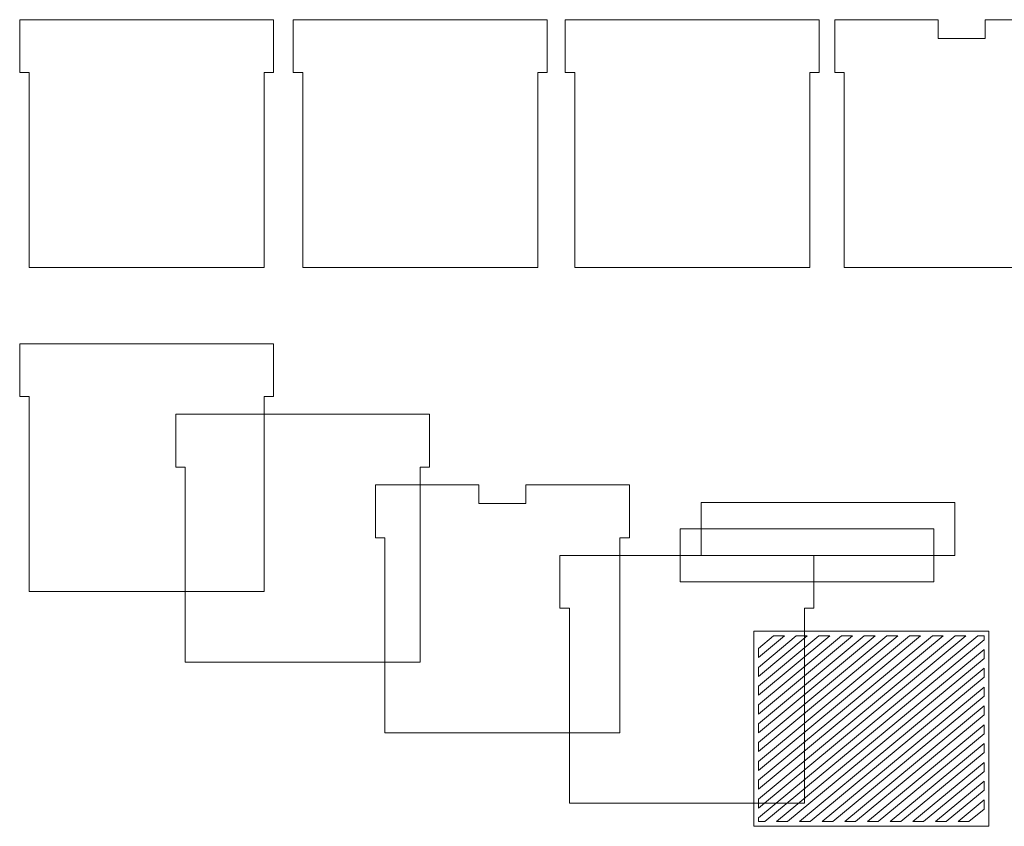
# Model space of a CAD drawing. Header units: millimetres. Extents: x -1146 to 1019, y -763 to 979.
# Tile 50 of 143: x -23 to 99, y -585 to -485. Entities that reach past the tile are written whole.
import ezdxf

# ---------------------------------------------------------------- set-up
doc = ezdxf.new("R2010")
doc.units = ezdxf.units.MM
doc.header["$MEASUREMENT"] = 0
doc.layers.add('Layer 1', color=7, linetype='Continuous')

msp = doc.modelspace()

# ---------------------------------------------------------------- linework, layer by layer
at = {"layer": 'Layer 1', "color": 250, "lineweight": 18}
for points, knots in [([(7.2226, -491.9101), (7.2226, -491.9101), (7.2226, -516.0269), (7.2226, -516.0269), (7.2226, -516.0269), (7.2226, -516.0269), (-21.863, -516.0269), (-21.863, -516.0269), (-21.863, -516.0269), (-21.863, -516.0269), (-21.863, -491.9101), (-21.863, -491.9101), (-21.863, -491.9101), (-21.863, -491.9101), (-23.0264, -491.9101), (-23.0264, -491.9101), (-23.0264, -491.9101), (-23.0264, -491.9101), (-23.0264, -485.3708), (-23.0264, -485.3708), (-23.0264, -485.3708), (-23.0264, -485.3708), (8.386, -485.3708), (8.386, -485.3708), (8.386, -485.3708), (8.386, -485.3708), (8.386, -491.9101), (8.386, -491.9101), (8.386, -491.9101), (8.386, -491.9101), (7.2226, -491.9101), (7.2226, -491.9101)], [0, 0, 0, 0, 0.11111111, 0.11111111, 0.11111111, 0.11111111, 0.22222222, 0.22222222, 0.22222222, 0.22222222, 0.33333333, 0.33333333, 0.33333333, 0.33333333, 0.44444444, 0.44444444, 0.44444444, 0.44444444, 0.55555556, 0.55555556, 0.55555556, 0.55555556, 0.66666667, 0.66666667, 0.66666667, 0.66666667, 0.77777778, 0.77777778, 0.77777778, 0.77777778, 1, 1, 1, 1]), ([(41.0771, -491.9101), (41.0771, -491.9101), (41.0771, -516.0269), (41.0771, -516.0269), (41.0771, -516.0269), (41.0771, -516.0269), (11.9916, -516.0269), (11.9916, -516.0269), (11.9916, -516.0269), (11.9916, -516.0269), (11.9916, -491.9101), (11.9916, -491.9101), (11.9916, -491.9101), (11.9916, -491.9101), (10.8282, -491.9101), (10.8282, -491.9101), (10.8282, -491.9101), (10.8282, -491.9101), (10.8282, -485.3708), (10.8282, -485.3708), (10.8282, -485.3708), (10.8282, -485.3708), (42.2405, -485.3708), (42.2405, -485.3708), (42.2405, -485.3708), (42.2405, -485.3708), (42.2405, -491.9101), (42.2405, -491.9101), (42.2405, -491.9101), (42.2405, -491.9101), (41.0771, -491.9101), (41.0771, -491.9101)], [0, 0, 0, 0, 0.11111111, 0.11111111, 0.11111111, 0.11111111, 0.22222222, 0.22222222, 0.22222222, 0.22222222, 0.33333333, 0.33333333, 0.33333333, 0.33333333, 0.44444444, 0.44444444, 0.44444444, 0.44444444, 0.55555556, 0.55555556, 0.55555556, 0.55555556, 0.66666667, 0.66666667, 0.66666667, 0.66666667, 0.77777778, 0.77777778, 0.77777778, 0.77777778, 1, 1, 1, 1]), ([(74.7323, -491.9101), (74.7323, -491.9101), (74.7323, -516.0269), (74.7323, -516.0269), (74.7323, -516.0269), (74.7323, -516.0269), (45.6468, -516.0269), (45.6468, -516.0269), (45.6468, -516.0269), (45.6468, -516.0269), (45.6468, -491.9101), (45.6468, -491.9101), (45.6468, -491.9101), (45.6468, -491.9101), (44.4834, -491.9101), (44.4834, -491.9101), (44.4834, -491.9101), (44.4834, -491.9101), (44.4834, -485.3708), (44.4834, -485.3708), (44.4834, -485.3708), (44.4834, -485.3708), (75.8957, -485.3708), (75.8957, -485.3708), (75.8957, -485.3708), (75.8957, -485.3708), (75.8957, -491.9101), (75.8957, -491.9101), (75.8957, -491.9101), (75.8957, -491.9101), (74.7323, -491.9101), (74.7323, -491.9101)], [0, 0, 0, 0, 0.11111111, 0.11111111, 0.11111111, 0.11111111, 0.22222222, 0.22222222, 0.22222222, 0.22222222, 0.33333333, 0.33333333, 0.33333333, 0.33333333, 0.44444444, 0.44444444, 0.44444444, 0.44444444, 0.55555556, 0.55555556, 0.55555556, 0.55555556, 0.66666667, 0.66666667, 0.66666667, 0.66666667, 0.77777778, 0.77777778, 0.77777778, 0.77777778, 1, 1, 1, 1]), ([(108.0788, -491.9101), (108.0788, -491.9101), (108.0788, -516.0269), (108.0788, -516.0269), (108.0788, -516.0269), (108.0788, -516.0269), (78.9932, -516.0269), (78.9932, -516.0269), (78.9932, -516.0269), (78.9932, -516.0269), (78.9932, -491.9101), (78.9932, -491.9101), (78.9932, -491.9101), (78.9932, -491.9101), (77.8298, -491.9101), (77.8298, -491.9101), (77.8298, -491.9101), (77.8298, -491.9101), (77.8298, -485.3708), (77.8298, -485.3708), (77.8298, -485.3708), (77.8298, -485.3708), (90.6275, -485.3708), (90.6275, -485.3708), (90.6275, -485.3708), (90.6275, -485.3708), (90.6275, -487.6975), (90.6275, -487.6975), (90.6275, -487.6975), (90.6275, -487.6975), (96.4446, -487.6975), (96.4446, -487.6975), (96.4446, -487.6975), (96.4446, -487.6975), (96.4446, -485.3708), (96.4446, -485.3708), (96.4446, -485.3708), (96.4446, -485.3708), (109.2422, -485.3708), (109.2422, -485.3708), (109.2422, -485.3708), (109.2422, -485.3708), (109.2422, -491.9101), (109.2422, -491.9101), (109.2422, -491.9101), (109.2422, -491.9101), (108.0788, -491.9101), (108.0788, -491.9101)], [0, 0, 0, 0, 0.07692308, 0.07692308, 0.07692308, 0.07692308, 0.15384615, 0.15384615, 0.15384615, 0.15384615, 0.23076923, 0.23076923, 0.23076923, 0.23076923, 0.30769231, 0.30769231, 0.30769231, 0.30769231, 0.38461538, 0.38461538, 0.38461538, 0.38461538, 0.46153846, 0.46153846, 0.46153846, 0.46153846, 0.53846154, 0.53846154, 0.53846154, 0.53846154, 0.61538462, 0.61538462, 0.61538462, 0.61538462, 0.69230769, 0.69230769, 0.69230769, 0.69230769, 0.76923077, 0.76923077, 0.76923077, 0.76923077, 0.84615385, 0.84615385, 0.84615385, 0.84615385, 1, 1, 1, 1])]:
    msp.add_open_spline(points, degree=3, knots=knots, dxfattribs=at)
at = {"layer": 'Layer 1', "color": 8, "lineweight": 18}
for points, knots in [([(7.2226, -531.9713), (7.2226, -531.9713), (7.2226, -556.088), (7.2226, -556.088), (7.2226, -556.088), (7.2226, -556.088), (-21.863, -556.088), (-21.863, -556.088), (-21.863, -556.088), (-21.863, -556.088), (-21.863, -531.9713), (-21.863, -531.9713), (-21.863, -531.9713), (-21.863, -531.9713), (-23.0264, -531.9713), (-23.0264, -531.9713), (-23.0264, -531.9713), (-23.0264, -531.9713), (-23.0264, -525.4318), (-23.0264, -525.4318), (-23.0264, -525.4318), (-23.0264, -525.4318), (8.386, -525.4318), (8.386, -525.4318), (8.386, -525.4318), (8.386, -525.4318), (8.386, -531.9713), (8.386, -531.9713), (8.386, -531.9713), (8.386, -531.9713), (7.2226, -531.9713), (7.2226, -531.9713)], [0, 0, 0, 0, 0.11111111, 0.11111111, 0.11111111, 0.11111111, 0.22222222, 0.22222222, 0.22222222, 0.22222222, 0.33333333, 0.33333333, 0.33333333, 0.33333333, 0.44444444, 0.44444444, 0.44444444, 0.44444444, 0.55555556, 0.55555556, 0.55555556, 0.55555556, 0.66666667, 0.66666667, 0.66666667, 0.66666667, 0.77777778, 0.77777778, 0.77777778, 0.77777778, 1, 1, 1, 1]), ([(26.5344, -540.6969), (26.5344, -540.6969), (26.5344, -564.8137), (26.5344, -564.8137), (26.5344, -564.8137), (26.5344, -564.8137), (-2.5512, -564.8137), (-2.5512, -564.8137), (-2.5512, -564.8137), (-2.5512, -564.8137), (-2.5512, -540.6969), (-2.5512, -540.6969), (-2.5512, -540.6969), (-2.5512, -540.6969), (-3.7146, -540.6969), (-3.7146, -540.6969), (-3.7146, -540.6969), (-3.7146, -540.6969), (-3.7146, -534.1576), (-3.7146, -534.1576), (-3.7146, -534.1576), (-3.7146, -534.1576), (27.6978, -534.1576), (27.6978, -534.1576), (27.6978, -534.1576), (27.6978, -534.1576), (27.6978, -540.6969), (27.6978, -540.6969), (27.6978, -540.6969), (27.6978, -540.6969), (26.5344, -540.6969), (26.5344, -540.6969)], [0, 0, 0, 0, 0.11111111, 0.11111111, 0.11111111, 0.11111111, 0.22222222, 0.22222222, 0.22222222, 0.22222222, 0.33333333, 0.33333333, 0.33333333, 0.33333333, 0.44444444, 0.44444444, 0.44444444, 0.44444444, 0.55555556, 0.55555556, 0.55555556, 0.55555556, 0.66666667, 0.66666667, 0.66666667, 0.66666667, 0.77777778, 0.77777778, 0.77777778, 0.77777778, 1, 1, 1, 1]), ([(51.2457, -549.4225), (51.2457, -549.4225), (51.2457, -573.5393), (51.2457, -573.5393), (51.2457, -573.5393), (51.2457, -573.5393), (22.1601, -573.5393), (22.1601, -573.5393), (22.1601, -573.5393), (22.1601, -573.5393), (22.1601, -549.4225), (22.1601, -549.4225), (22.1601, -549.4225), (22.1601, -549.4225), (20.9967, -549.4225), (20.9967, -549.4225), (20.9967, -549.4225), (20.9967, -549.4225), (20.9967, -542.8832), (20.9967, -542.8832), (20.9967, -542.8832), (20.9967, -542.8832), (33.7943, -542.8832), (33.7943, -542.8832), (33.7943, -542.8832), (33.7943, -542.8832), (33.7943, -545.2101), (33.7943, -545.2101), (33.7943, -545.2101), (33.7943, -545.2101), (39.6114, -545.2101), (39.6114, -545.2101), (39.6114, -545.2101), (39.6114, -545.2101), (39.6114, -542.8832), (39.6114, -542.8832), (39.6114, -542.8832), (39.6114, -542.8832), (52.4091, -542.8832), (52.4091, -542.8832), (52.4091, -542.8832), (52.4091, -542.8832), (52.4091, -549.4225), (52.4091, -549.4225), (52.4091, -549.4225), (52.4091, -549.4225), (51.2457, -549.4225), (51.2457, -549.4225)], [0, 0, 0, 0, 0.07692308, 0.07692308, 0.07692308, 0.07692308, 0.15384615, 0.15384615, 0.15384615, 0.15384615, 0.23076923, 0.23076923, 0.23076923, 0.23076923, 0.30769231, 0.30769231, 0.30769231, 0.30769231, 0.38461538, 0.38461538, 0.38461538, 0.38461538, 0.46153846, 0.46153846, 0.46153846, 0.46153846, 0.53846154, 0.53846154, 0.53846154, 0.53846154, 0.61538462, 0.61538462, 0.61538462, 0.61538462, 0.69230769, 0.69230769, 0.69230769, 0.69230769, 0.76923077, 0.76923077, 0.76923077, 0.76923077, 0.84615385, 0.84615385, 0.84615385, 0.84615385, 1, 1, 1, 1]), ([(58.6864, -548.3392), (58.6864, -548.3392), (90.0987, -548.3392), (90.0987, -548.3392), (90.0987, -548.3392), (90.0987, -548.3392), (90.0987, -554.8786), (90.0987, -554.8786), (90.0987, -554.8786), (90.0987, -554.8786), (58.6864, -554.8786), (58.6864, -554.8786), (58.6864, -554.8786), (58.6864, -554.8786), (58.6864, -548.3392), (58.6864, -548.3392)], [0, 0, 0, 0, 0.2, 0.2, 0.2, 0.2, 0.4, 0.4, 0.4, 0.4, 0.6, 0.6, 0.6, 0.6, 1, 1, 1, 1])]:
    msp.add_open_spline(points, degree=3, knots=knots, dxfattribs=at)
at = {"layer": 'Layer 1', "color": 253, "lineweight": 18}
for points, knots in [([(61.2754, -545.0694), (61.2754, -545.0694), (92.6878, -545.0694), (92.6878, -545.0694), (92.6878, -545.0694), (92.6878, -545.0694), (92.6878, -551.6088), (92.6878, -551.6088), (92.6878, -551.6088), (92.6878, -551.6088), (61.2754, -551.6088), (61.2754, -551.6088), (61.2754, -551.6088), (61.2754, -551.6088), (61.2754, -545.0694), (61.2754, -545.0694)], [0, 0, 0, 0, 0.2, 0.2, 0.2, 0.2, 0.4, 0.4, 0.4, 0.4, 0.6, 0.6, 0.6, 0.6, 1, 1, 1, 1]), ([(74.073, -558.1481), (74.073, -558.1481), (74.073, -582.2649), (74.073, -582.2649), (74.073, -582.2649), (74.073, -582.2649), (44.9875, -582.2649), (44.9875, -582.2649), (44.9875, -582.2649), (44.9875, -582.2649), (44.9875, -558.1481), (44.9875, -558.1481), (44.9875, -558.1481), (44.9875, -558.1481), (43.8241, -558.1481), (43.8241, -558.1481), (43.8241, -558.1481), (43.8241, -558.1481), (43.8241, -551.6088), (43.8241, -551.6088), (43.8241, -551.6088), (43.8241, -551.6088), (75.2364, -551.6088), (75.2364, -551.6088), (75.2364, -551.6088), (75.2364, -551.6088), (75.2364, -558.1481), (75.2364, -558.1481), (75.2364, -558.1481), (75.2364, -558.1481), (74.073, -558.1481), (74.073, -558.1481)], [0, 0, 0, 0, 0.11111111, 0.11111111, 0.11111111, 0.11111111, 0.22222222, 0.22222222, 0.22222222, 0.22222222, 0.33333333, 0.33333333, 0.33333333, 0.33333333, 0.44444444, 0.44444444, 0.44444444, 0.44444444, 0.55555556, 0.55555556, 0.55555556, 0.55555556, 0.66666667, 0.66666667, 0.66666667, 0.66666667, 0.77777778, 0.77777778, 0.77777778, 0.77777778, 1, 1, 1, 1])]:
    msp.add_open_spline(points, degree=3, knots=knots, dxfattribs=at)
at = {"layer": 'Layer 1', "color": 230, "lineweight": 18}
for points, knots in [([(67.7992, -560.996), (67.7992, -560.996), (96.8847, -560.996), (96.8847, -560.996), (96.8847, -560.996), (96.8847, -560.996), (96.8847, -585.1129), (96.8847, -585.1129), (96.8847, -585.1129), (96.8847, -585.1129), (67.7992, -585.1129), (67.7992, -585.1129), (67.7992, -585.1129), (67.7992, -585.1129), (67.7992, -560.996), (67.7992, -560.996)], [0, 0, 0, 0, 0.2, 0.2, 0.2, 0.2, 0.4, 0.4, 0.4, 0.4, 0.6, 0.6, 0.6, 0.6, 1, 1, 1, 1]), ([(95.5091, -561.5777), (95.5091, -561.5777), (96.303, -561.5777), (96.303, -561.5777), (96.303, -561.5777), (96.303, -561.5777), (96.303, -562.0372), (96.303, -562.0372), (96.303, -562.0372), (96.303, -562.0372), (69.1747, -584.5312), (69.1747, -584.5312), (69.1747, -584.5312), (69.1747, -584.5312), (68.3809, -584.5312), (68.3809, -584.5312), (68.3809, -584.5312), (68.3809, -584.5312), (68.3809, -584.0717), (68.3809, -584.0717), (68.3809, -584.0717), (68.3809, -584.0717), (95.5091, -561.5777), (95.5091, -561.5777)], [0, 0, 0, 0, 0.14285714, 0.14285714, 0.14285714, 0.14285714, 0.28571429, 0.28571429, 0.28571429, 0.28571429, 0.42857143, 0.42857143, 0.42857143, 0.42857143, 0.57142857, 0.57142857, 0.57142857, 0.57142857, 0.71428571, 0.71428571, 0.71428571, 0.71428571, 1, 1, 1, 1]), ([(92.7029, -561.5777), (92.7029, -561.5777), (94.0509, -561.5777), (94.0509, -561.5777), (94.0509, -561.5777), (94.0509, -561.5777), (68.3809, -582.8626), (68.3809, -582.8626), (68.3809, -582.8626), (68.3809, -582.8626), (68.3809, -581.7448), (68.3809, -581.7448), (68.3809, -581.7448), (68.3809, -581.7448), (92.7029, -561.5777), (92.7029, -561.5777)], [0, 0, 0, 0, 0.2, 0.2, 0.2, 0.2, 0.4, 0.4, 0.4, 0.4, 0.6, 0.6, 0.6, 0.6, 1, 1, 1, 1]), ([(89.8966, -561.5777), (89.8966, -561.5777), (91.2446, -561.5777), (91.2446, -561.5777), (91.2446, -561.5777), (91.2446, -561.5777), (68.3809, -580.5357), (68.3809, -580.5357), (68.3809, -580.5357), (68.3809, -580.5357), (68.3809, -579.418), (68.3809, -579.418), (68.3809, -579.418), (68.3809, -579.418), (89.8966, -561.5777), (89.8966, -561.5777)], [0, 0, 0, 0, 0.2, 0.2, 0.2, 0.2, 0.4, 0.4, 0.4, 0.4, 0.6, 0.6, 0.6, 0.6, 1, 1, 1, 1]), ([(87.0904, -561.5777), (87.0904, -561.5777), (88.4384, -561.5777), (88.4384, -561.5777), (88.4384, -561.5777), (88.4384, -561.5777), (68.3809, -578.2089), (68.3809, -578.2089), (68.3809, -578.2089), (68.3809, -578.2089), (68.3809, -577.0911), (68.3809, -577.0911), (68.3809, -577.0911), (68.3809, -577.0911), (87.0904, -561.5777), (87.0904, -561.5777)], [0, 0, 0, 0, 0.2, 0.2, 0.2, 0.2, 0.4, 0.4, 0.4, 0.4, 0.6, 0.6, 0.6, 0.6, 1, 1, 1, 1]), ([(84.2841, -561.5777), (84.2841, -561.5777), (85.6322, -561.5777), (85.6322, -561.5777), (85.6322, -561.5777), (85.6322, -561.5777), (68.3809, -575.882), (68.3809, -575.882), (68.3809, -575.882), (68.3809, -575.882), (68.3809, -574.7643), (68.3809, -574.7643), (68.3809, -574.7643), (68.3809, -574.7643), (84.2841, -561.5777), (84.2841, -561.5777)], [0, 0, 0, 0, 0.2, 0.2, 0.2, 0.2, 0.4, 0.4, 0.4, 0.4, 0.6, 0.6, 0.6, 0.6, 1, 1, 1, 1]), ([(81.4779, -561.5777), (81.4779, -561.5777), (82.826, -561.5777), (82.826, -561.5777), (82.826, -561.5777), (82.826, -561.5777), (68.3809, -573.5551), (68.3809, -573.5551), (68.3809, -573.5551), (68.3809, -573.5551), (68.3809, -572.4374), (68.3809, -572.4374), (68.3809, -572.4374), (68.3809, -572.4374), (81.4779, -561.5777), (81.4779, -561.5777)], [0, 0, 0, 0, 0.2, 0.2, 0.2, 0.2, 0.4, 0.4, 0.4, 0.4, 0.6, 0.6, 0.6, 0.6, 1, 1, 1, 1]), ([(78.6717, -561.5777), (78.6717, -561.5777), (80.0197, -561.5777), (80.0197, -561.5777), (80.0197, -561.5777), (80.0197, -561.5777), (68.3809, -571.2284), (68.3809, -571.2284), (68.3809, -571.2284), (68.3809, -571.2284), (68.3809, -570.1106), (68.3809, -570.1106), (68.3809, -570.1106), (68.3809, -570.1106), (78.6717, -561.5777), (78.6717, -561.5777)], [0, 0, 0, 0, 0.2, 0.2, 0.2, 0.2, 0.4, 0.4, 0.4, 0.4, 0.6, 0.6, 0.6, 0.6, 1, 1, 1, 1]), ([(75.8654, -561.5777), (75.8654, -561.5777), (77.2135, -561.5777), (77.2135, -561.5777), (77.2135, -561.5777), (77.2135, -561.5777), (68.3809, -568.9016), (68.3809, -568.9016), (68.3809, -568.9016), (68.3809, -568.9016), (68.3809, -567.7837), (68.3809, -567.7837), (68.3809, -567.7837), (68.3809, -567.7837), (75.8654, -561.5777), (75.8654, -561.5777)], [0, 0, 0, 0, 0.2, 0.2, 0.2, 0.2, 0.4, 0.4, 0.4, 0.4, 0.6, 0.6, 0.6, 0.6, 1, 1, 1, 1]), ([(73.0592, -561.5777), (73.0592, -561.5777), (74.4072, -561.5777), (74.4072, -561.5777), (74.4072, -561.5777), (74.4072, -561.5777), (68.3809, -566.5747), (68.3809, -566.5747), (68.3809, -566.5747), (68.3809, -566.5747), (68.3809, -565.457), (68.3809, -565.457), (68.3809, -565.457), (68.3809, -565.457), (73.0592, -561.5777), (73.0592, -561.5777)], [0, 0, 0, 0, 0.2, 0.2, 0.2, 0.2, 0.4, 0.4, 0.4, 0.4, 0.6, 0.6, 0.6, 0.6, 1, 1, 1, 1]), ([(70.253, -561.5777), (70.253, -561.5777), (71.601, -561.5777), (71.601, -561.5777), (71.601, -561.5777), (71.601, -561.5777), (68.3809, -564.2478), (68.3809, -564.2478), (68.3809, -564.2478), (68.3809, -564.2478), (68.3809, -563.13), (68.3809, -563.13), (68.3809, -563.13), (68.3809, -563.13), (70.253, -561.5777), (70.253, -561.5777)], [0, 0, 0, 0, 0.2, 0.2, 0.2, 0.2, 0.4, 0.4, 0.4, 0.4, 0.6, 0.6, 0.6, 0.6, 1, 1, 1, 1]), ([(96.303, -563.2463), (96.303, -563.2463), (96.303, -564.3642), (96.303, -564.3642), (96.303, -564.3642), (96.303, -564.3642), (71.981, -584.5312), (71.981, -584.5312), (71.981, -584.5312), (71.981, -584.5312), (70.633, -584.5312), (70.633, -584.5312), (70.633, -584.5312), (70.633, -584.5312), (96.303, -563.2463), (96.303, -563.2463)], [0, 0, 0, 0, 0.2, 0.2, 0.2, 0.2, 0.4, 0.4, 0.4, 0.4, 0.6, 0.6, 0.6, 0.6, 1, 1, 1, 1]), ([(96.303, -565.5732), (96.303, -565.5732), (96.303, -566.6909), (96.303, -566.6909), (96.303, -566.6909), (96.303, -566.6909), (74.7872, -584.5312), (74.7872, -584.5312), (74.7872, -584.5312), (74.7872, -584.5312), (73.4392, -584.5312), (73.4392, -584.5312), (73.4392, -584.5312), (73.4392, -584.5312), (96.303, -565.5732), (96.303, -565.5732)], [0, 0, 0, 0, 0.2, 0.2, 0.2, 0.2, 0.4, 0.4, 0.4, 0.4, 0.6, 0.6, 0.6, 0.6, 1, 1, 1, 1]), ([(96.303, -567.9), (96.303, -567.9), (96.303, -569.0178), (96.303, -569.0178), (96.303, -569.0178), (96.303, -569.0178), (77.5934, -584.5312), (77.5934, -584.5312), (77.5934, -584.5312), (77.5934, -584.5312), (76.2454, -584.5312), (76.2454, -584.5312), (76.2454, -584.5312), (76.2454, -584.5312), (96.303, -567.9), (96.303, -567.9)], [0, 0, 0, 0, 0.2, 0.2, 0.2, 0.2, 0.4, 0.4, 0.4, 0.4, 0.6, 0.6, 0.6, 0.6, 1, 1, 1, 1]), ([(96.303, -570.2269), (96.303, -570.2269), (96.303, -571.3446), (96.303, -571.3446), (96.303, -571.3446), (96.303, -571.3446), (80.3997, -584.5312), (80.3997, -584.5312), (80.3997, -584.5312), (80.3997, -584.5312), (79.0516, -584.5312), (79.0516, -584.5312), (79.0516, -584.5312), (79.0516, -584.5312), (96.303, -570.2269), (96.303, -570.2269)], [0, 0, 0, 0, 0.2, 0.2, 0.2, 0.2, 0.4, 0.4, 0.4, 0.4, 0.6, 0.6, 0.6, 0.6, 1, 1, 1, 1]), ([(96.303, -572.5538), (96.303, -572.5538), (96.303, -573.6715), (96.303, -573.6715), (96.303, -573.6715), (96.303, -573.6715), (83.2059, -584.5312), (83.2059, -584.5312), (83.2059, -584.5312), (83.2059, -584.5312), (81.8579, -584.5312), (81.8579, -584.5312), (81.8579, -584.5312), (81.8579, -584.5312), (96.303, -572.5538), (96.303, -572.5538)], [0, 0, 0, 0, 0.2, 0.2, 0.2, 0.2, 0.4, 0.4, 0.4, 0.4, 0.6, 0.6, 0.6, 0.6, 1, 1, 1, 1]), ([(96.303, -574.8805), (96.303, -574.8805), (96.303, -575.9983), (96.303, -575.9983), (96.303, -575.9983), (96.303, -575.9983), (86.0122, -584.5312), (86.0122, -584.5312), (86.0122, -584.5312), (86.0122, -584.5312), (84.6641, -584.5312), (84.6641, -584.5312), (84.6641, -584.5312), (84.6641, -584.5312), (96.303, -574.8805), (96.303, -574.8805)], [0, 0, 0, 0, 0.2, 0.2, 0.2, 0.2, 0.4, 0.4, 0.4, 0.4, 0.6, 0.6, 0.6, 0.6, 1, 1, 1, 1]), ([(96.303, -577.2075), (96.303, -577.2075), (96.303, -578.3252), (96.303, -578.3252), (96.303, -578.3252), (96.303, -578.3252), (88.8184, -584.5312), (88.8184, -584.5312), (88.8184, -584.5312), (88.8184, -584.5312), (87.4703, -584.5312), (87.4703, -584.5312), (87.4703, -584.5312), (87.4703, -584.5312), (96.303, -577.2075), (96.303, -577.2075)], [0, 0, 0, 0, 0.2, 0.2, 0.2, 0.2, 0.4, 0.4, 0.4, 0.4, 0.6, 0.6, 0.6, 0.6, 1, 1, 1, 1]), ([(96.303, -579.5342), (96.303, -579.5342), (96.303, -580.6519), (96.303, -580.6519), (96.303, -580.6519), (96.303, -580.6519), (91.6246, -584.5312), (91.6246, -584.5312), (91.6246, -584.5312), (91.6246, -584.5312), (90.2766, -584.5312), (90.2766, -584.5312), (90.2766, -584.5312), (90.2766, -584.5312), (96.303, -579.5342), (96.303, -579.5342)], [0, 0, 0, 0, 0.2, 0.2, 0.2, 0.2, 0.4, 0.4, 0.4, 0.4, 0.6, 0.6, 0.6, 0.6, 1, 1, 1, 1]), ([(96.303, -581.8611), (96.303, -581.8611), (96.303, -582.9789), (96.303, -582.9789), (96.303, -582.9789), (96.303, -582.9789), (94.4308, -584.5312), (94.4308, -584.5312), (94.4308, -584.5312), (94.4308, -584.5312), (93.0829, -584.5312), (93.0829, -584.5312), (93.0829, -584.5312), (93.0829, -584.5312), (96.303, -581.8611), (96.303, -581.8611)], [0, 0, 0, 0, 0.2, 0.2, 0.2, 0.2, 0.4, 0.4, 0.4, 0.4, 0.6, 0.6, 0.6, 0.6, 1, 1, 1, 1])]:
    msp.add_open_spline(points, degree=3, knots=knots, dxfattribs=at)

doc.saveas('drawing.dxf')
